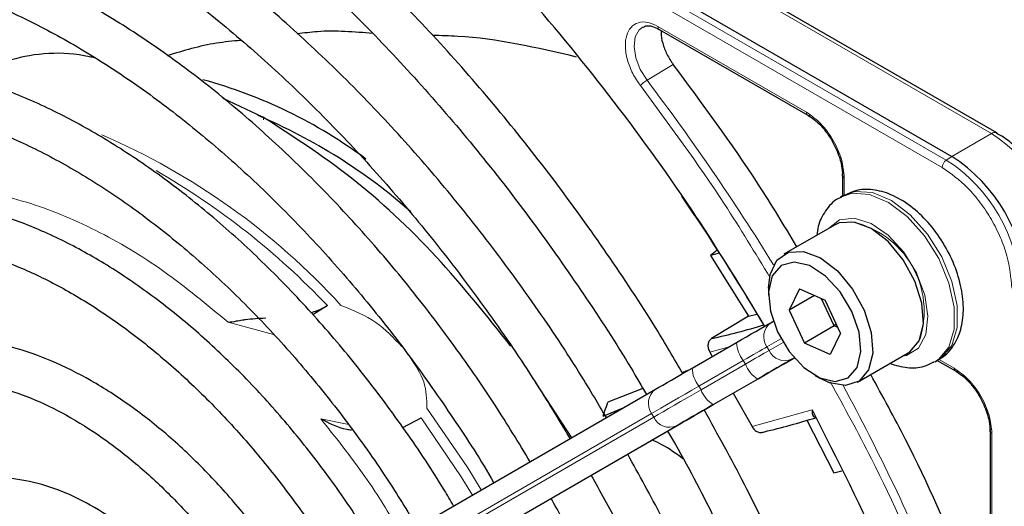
# Paper-space layout 'Blatt2' of a CAD drawing. Header units: millimetres. Extents: x 5 to 418, y 2 to 292.
# Tile 53 of 81: x 137 to 146, y 215 to 220. Entities that reach past the tile are written whole.
import ezdxf

# ---------------------------------------------------------------- set-up
doc = ezdxf.new("R2010")
doc.units = ezdxf.units.MM

psp = doc.layouts.new('Blatt2')

# ---------------------------------------------------------------- linework, layer by layer
at = {"color": 7, "linetype": 'Continuous', "lineweight": 18}
for p, q in [((145.5463, 218.4438), (129.9758, 227.4325)), ((145.5076, 218.3726), (129.9371, 227.3613)), ((140.9474, 221.598), (145.9743, 218.6961)), ((142.8118, 219.7109), (144.2206, 218.8977)), ((142.9577, 219.3496), (142.7082, 219.2011)), ((145.9743, 218.6961), (145.5981, 218.4789)), ((145.5981, 218.4789), (145.5463, 218.4438)), ((144.5791, 218.2768), (144.5791, 218.1073)), ((139.167, 216.7897), (138.736, 216.9064)), ((143.9786, 216.7504), (143.8452, 216.6733)), ((143.4864, 216.674), (143.3036, 216.6247)), ((143.8452, 216.6733), (143.8652, 216.6387)), ((143.8652, 216.6387), (143.9986, 216.7157)), ((144.1051, 216.5693), (144.0824, 216.5562)), ((145.4742, 216.5572), (145.6206, 216.4727)), ((143.6209, 216.5438), (143.2002, 216.3009)), ((143.2202, 216.2663), (143.6409, 216.5092)), ((143.6409, 216.5092), (143.6209, 216.5438)), ((143.7573, 216.3685), (143.3365, 216.1256)), ((143.2002, 216.3009), (143.2202, 216.2663)), ((142.7517, 216.0419), (137.9558, 213.2724)), ((137.9758, 213.2378), (142.7717, 216.0073)), ((142.7717, 216.0073), (142.7517, 216.0419)), ((143.7045, 215.9173), (144.2738, 216.0761)), ((142.9889, 215.9249), (138.1931, 213.1554)), ((139.6135, 215.9926), (139.8787, 215.9366)), ((145.9792, 215.8518), (145.9792, 214.225))]:
    psp.add_line(p, q, dxfattribs=at)
at = {"color": 7, "linetype": 'Continuous', "lineweight": 25}
for p, q in [((130.0276, 227.4676), (145.5981, 218.4789)), ((146.0243, 218.7011), (140.9974, 221.603)), ((142.824, 219.6836), (144.2333, 218.87)), ((137.4512, 219.424), (137.4427, 219.4191)), ((139.0658, 218.8523), (138.689, 219.027)), ((144.5615, 218.3016), (144.5615, 218.1031)), ((144.5697, 218.1079), (144.5414, 218.0915)), ((144.4858, 217.8285), (144.005, 217.5509)), ((143.3748, 217.5887), (143.3104, 217.5412)), ((143.3923, 217.5607), (143.3104, 217.5412)), ((143.3104, 217.5412), (143.6709, 216.965)), ((143.86, 217.2304), (143.86, 217.1651)), ((144.1528, 217.2236), (144.055, 217.0207)), ((144.1528, 217.2236), (144.3962, 217.115)), ((144.2959, 217.1597), (144.055, 217.0207)), ((144.4835, 216.8724), (144.3632, 217.1297)), ((144.5418, 216.8034), (144.3962, 217.115)), ((139.6772, 217.0641), (139.5385, 216.9778)), ((144.055, 217.0207), (144.2006, 216.7091)), ((143.6709, 216.965), (143.3207, 216.7525)), ((143.6709, 216.965), (143.7496, 216.9848)), ((143.8824, 216.9027), (143.905, 216.9157)), ((144.4835, 216.8724), (144.2006, 216.7091)), ((144.5, 216.8929), (144.4835, 216.8724)), ((144.5164, 216.8577), (144.4835, 216.8724)), ((144.5418, 216.8034), (144.444, 216.6005)), ((143.1365, 216.472), (143.5573, 216.7149)), ((144.444, 216.6005), (144.2006, 216.7091)), ((143.3036, 216.6247), (143.3276, 216.5823)), ((144.705, 216.3385), (145.1858, 216.616)), ((145.4413, 216.5326), (145.4696, 216.549)), ((145.4615, 216.5443), (145.6334, 216.4451)), ((143.3424, 216.129), (143.7631, 216.3719)), ((144.2983, 216.4058), (144.3549, 216.3732)), ((141.9944, 215.8125), (141.6504, 216.3372)), ((142.6679, 216.2796), (142.3369, 216.148)), ((137.9931, 213.5018), (142.7889, 216.2713)), ((143.5249, 216.2343), (143.7045, 215.9173)), ((142.2909, 216.0172), (142.4821, 216.0941)), ((140.3934, 215.9075), (140.567, 216.0017)), ((138.2214, 213.1717), (143.0172, 215.9412)), ((144.2246, 215.9796), (144.4812, 215.4777)), ((145.9616, 215.8766), (145.9616, 214.2491)), ((144.4812, 215.4777), (144.5557, 215.4978))]:
    psp.add_line(p, q, dxfattribs=at)
at = {"color": 7, "linetype": 'Continuous', "lineweight": 18, "flags": 128}
for points in [[(142.7082, 219.2011), (142.6446, 219.3036), (142.6023, 219.4136), (142.5856, 219.5199), (142.5961, 219.6116), (142.6329, 219.6793), (142.6714, 219.7081)], [(145.4696, 216.549), (145.4996, 216.5687), (145.5977, 216.6872), (145.6492, 216.8573), (145.65, 217.0654), (145.6001, 217.2947), (145.5034, 217.5266), (145.3678, 217.7427), (145.2041, 217.9253), (145.0256, 218.0599), (144.8466, 218.1355), (144.6815, 218.1462), (144.5697, 218.1079)], [(144.5451, 218.0937), (144.6532, 218.1299), (144.8183, 218.1192), (144.9973, 218.0435), (145.1758, 217.909), (145.3395, 217.7263), (145.4751, 217.5103), (145.5718, 217.2783), (145.6217, 217.0491), (145.6209, 216.841), (145.5694, 216.6709), (145.4713, 216.5524), (145.4375, 216.5304)], [(145.1298, 216.5837), (145.1684, 216.5916), (145.2815, 216.661), (145.352, 216.7892), (145.373, 216.963), (145.3421, 217.165), (145.2626, 217.3744), (145.1426, 217.57), (144.9942, 217.7319), (144.8326, 217.8436), (144.6742, 217.8937), (144.5351, 217.8772), (144.4299, 217.7962)], [(143.8452, 216.6733), (143.8242, 216.6612), (143.8007, 216.6476), (143.7749, 216.6327), (143.7471, 216.6167), (143.7175, 216.5996), (143.6864, 216.5816), (143.6541, 216.563), (143.6209, 216.5438)], [(143.6409, 216.5092), (143.6741, 216.5283), (143.7064, 216.547), (143.7375, 216.5649), (143.7671, 216.582), (143.7949, 216.5981), (143.8207, 216.613), (143.8442, 216.6265), (143.8652, 216.6387)], [(143.2002, 216.3009), (143.1338, 216.2626), (143.0692, 216.2253), (143.007, 216.1894), (142.9478, 216.1552), (142.8921, 216.123), (142.8406, 216.0933), (142.7936, 216.0661), (142.7517, 216.0419)], [(142.7717, 216.0073), (142.8136, 216.0315), (142.8606, 216.0586), (142.9121, 216.0884), (142.9678, 216.1205), (143.027, 216.1547), (143.0892, 216.1906), (143.1538, 216.2279), (143.2202, 216.2663)], [(141.1365, 215.317), (141.0073, 215.5257), (140.6213, 216.0915)], [(140.567, 216.0017), (140.9452, 215.442), (141.0522, 215.2684)]]:
    psp.add_lwpolyline(points, dxfattribs=at)
at = {"color": 7, "linetype": 'Continuous', "lineweight": 25, "flags": 128}
for points in [[(146.0243, 218.7011), (146.0243, 218.701), (146.0257, 218.7002)], [(145.2897, 216.7321), (145.3292, 216.8918), (145.3153, 217.0873), (145.2494, 217.2975), (145.1387, 217.4994), (144.9952, 217.6714), (144.8344, 217.7947), (144.6738, 217.8559), (144.5307, 217.8485), (144.4858, 217.8285)], [(143.86, 217.2304), (143.8748, 217.3607), (143.9399, 217.4956), (144.0499, 217.5709), (144.193, 217.5783), (144.3536, 217.5171), (144.5144, 217.3938), (144.6579, 217.2219), (144.7686, 217.0199), (144.8345, 216.8098), (144.8484, 216.6143), (144.8088, 216.4546), (144.8088, 216.4546)], [(144.7004, 216.4779), (144.736, 216.6283), (144.7188, 216.8129), (144.6509, 217.0095), (144.5405, 217.1943), (144.4009, 217.3451), (144.249, 217.4436), (144.103, 217.478), (143.9805, 217.4442), (143.8964, 217.3462), (143.8608, 217.1958), (143.878, 217.0112), (143.9459, 216.8146), (144.0563, 216.6298), (144.1959, 216.479), (144.3479, 216.3805), (144.4939, 216.3461), (144.6163, 216.3799), (144.7004, 216.4779)], [(143.5573, 216.7149), (143.6054, 216.7427), (143.6522, 216.7697), (143.6973, 216.7958), (143.7402, 216.8205), (143.7806, 216.8438), (143.818, 216.8654), (143.852, 216.8851), (143.8824, 216.9027)], [(145.1858, 216.616), (145.2009, 216.6256), (145.2897, 216.7321)], [(144.0824, 216.5562), (144.052, 216.5387), (144.018, 216.519), (143.9806, 216.4974), (143.9402, 216.4741), (143.8973, 216.4493), (143.8522, 216.4233), (143.8054, 216.3963), (143.7573, 216.3685)], [(143.7631, 216.3719), (143.8145, 216.4016), (143.8646, 216.4305), (143.9128, 216.4583), (143.9587, 216.4848), (144.0019, 216.5097), (144.0418, 216.5328), (144.0782, 216.5538), (144.1107, 216.5726)], [(142.7889, 216.2713), (142.8214, 216.29), (142.8578, 216.3111), (142.8978, 216.3341), (142.9409, 216.3591), (142.9868, 216.3856), (143.035, 216.4134), (143.0851, 216.4423), (143.1365, 216.472)], [(144.8088, 216.4546), (144.7201, 216.348), (144.5918, 216.3061), (144.4378, 216.3334), (144.3549, 216.3732)], [(143.3365, 216.1256), (143.2851, 216.0959), (143.235, 216.067), (143.1868, 216.0391), (143.1409, 216.0126), (143.0978, 215.9877), (143.0578, 215.9647), (143.0214, 215.9436), (142.9889, 215.9249)], [(143.0172, 215.9412), (143.0476, 215.9588), (143.0817, 215.9784), (143.1191, 216), (143.1594, 216.0233), (143.2024, 216.0481), (143.2475, 216.0741), (143.2943, 216.1012), (143.3424, 216.129)]]:
    psp.add_lwpolyline(points, dxfattribs=at)
at = {"color": 7, "linetype": 'Continuous', "lineweight": 25}
for centre, radius, start, end in [((137.2647, 214.7066), 4.6651, 53.44917, 74.70079), ((136.881, 213.8623), 5.4423, 48.75358, 66.85359), ((144.77, 217.1843), 1.5368, 2.60548, 57.39452), ((125.581, 206.1101), 21.179, 30.52713, 34.48601), ((141.851, 223.402), 6.81, 282.46331, 286.77192), ((142.188, 222.8047), 7.1257, 283.25268, 287.31096)]:
    psp.add_arc(centre, radius, start, end, dxfattribs=at)
at = {"color": 7, "linetype": 'Continuous', "lineweight": 18}
for centre, radius, start, end in [((125.1156, 205.8543), 22.0825, 31.67468, 37.1862), ((146.0035, 218.6552), 0.0503, 65.69288, 125.61758), ((134.9298, 212.6213), 6.5983, 42.35526, 66.72727), ((145.1461, 217.4015), 1.5368, 2.60548, 57.39452), ((145.6007, 218.3681), 0.0932, 125.68924, 177.19888), ((144.7235, 217.1575), 1.527, 2.60548, 57.39452), ((134.4502, 212.1033), 7.2063, 43.5031, 60.00238), ((144.4674, 217.0096), 0.8691, 342.09343, 77.9012), ((143.9808, 216.769), 0.166, 126.35124, 215.18509), ((143.8493, 216.7261), 0.2922, 182.20319, 218.60373), ((144.0159, 216.7083), 0.166, 204.8163, 293.64307), ((143.4285, 216.4832), 0.2922, 182.20319, 218.60373), ((143.9131, 216.6158), 0.2923, 201.40084, 237.78978), ((125.1301, 205.8274), 22.0834, 22.81394, 28.326), ((142.8873, 216.1376), 0.166, 126.35124, 215.18509), ((143.4924, 216.3729), 0.2923, 201.40084, 237.78978), ((142.9224, 216.077), 0.166, 204.8163, 293.64307)]:
    psp.add_arc(centre, radius, start, end, dxfattribs=at)
at = {"color": 7, "linetype": 'Continuous', "lineweight": 25}
for points, knots in [([(143.0481, 216.4209), (142.9641, 216.564), (142.7367, 216.9516), (142.332, 217.5605), (141.8403, 218.2449), (141.3226, 218.8991), (140.7834, 219.5207), (140.2251, 220.1059), (139.6509, 220.6515), (139.0639, 221.1546), (138.467, 221.6123), (137.8637, 222.0221), (137.2569, 222.3815), (136.6501, 222.6885), (136.0464, 222.9411), (135.4493, 223.1379), (134.8621, 223.2775), (134.2882, 223.3589), (133.7311, 223.3816), (133.1943, 223.3452), (132.6805, 223.2512), (132.1951, 223.0964), (131.8153, 222.9325), (131.6102, 222.8005), (131.5456, 222.7589)], [0, 0, 0, 0, 0.027836, 0.075404, 0.122977, 0.170555, 0.218143, 0.265742, 0.313355, 0.360985, 0.408634, 0.456301, 0.503986, 0.551687, 0.599395, 0.647094, 0.694763, 0.742373, 0.789887, 0.837268, 0.884487, 0.931535, 0.978434, 1, 1, 1, 1]), ([(131.7456, 222.4125), (131.8024, 222.4497), (131.9915, 222.5733), (132.3461, 222.7257), (132.8059, 222.8699), (133.2939, 222.954), (133.8044, 222.9817), (134.3351, 222.9519), (134.8828, 222.8652), (135.4446, 222.7222), (136.0174, 222.5236), (136.5981, 222.2705), (137.1835, 221.9641), (137.7702, 221.6062), (138.3548, 221.1985), (138.9341, 220.7434), (139.5045, 220.2434), (140.0628, 219.7012), (140.6058, 219.12), (141.13, 218.5029), (141.6332, 217.8539), (142.1097, 217.1752), (142.467, 216.6291), (142.654, 216.3043), (142.702, 216.2211)], [0, 0, 0, 0, 0.02099, 0.069851, 0.118688, 0.167389, 0.215899, 0.264215, 0.312366, 0.360395, 0.408346, 0.456251, 0.504137, 0.552018, 0.599903, 0.6478, 0.695711, 0.743637, 0.791578, 0.839533, 0.887498, 0.935471, 0.983451, 1, 1, 1, 1]), ([(142.3231, 216.0023), (142.2361, 216.1494), (142.0142, 216.5246), (141.6232, 217.1036), (141.1576, 217.7368), (140.6669, 218.3389), (140.1556, 218.907), (139.6264, 219.4375), (139.0828, 219.9268), (138.5279, 220.372), (137.9651, 220.7702), (137.3979, 221.1186), (136.8297, 221.4151), (136.264, 221.6574), (135.7045, 221.8439), (135.1546, 221.973), (134.6182, 222.0438), (134.0988, 222.0557), (133.6006, 222.0081), (133.1257, 221.9038), (132.6826, 221.7356), (132.3961, 221.6019), (132.2677, 221.5103), (132.2668, 221.5096)], [0, 0, 0, 0, 0.032875, 0.083822, 0.134775, 0.185738, 0.236713, 0.287705, 0.338718, 0.389753, 0.440814, 0.491899, 0.543005, 0.594125, 0.645237, 0.696311, 0.747305, 0.798171, 0.848856, 0.899324, 0.949573, 0.99965, 1, 1, 1, 1]), ([(132.4707, 221.1565), (132.5384, 221.2001), (132.7297, 221.3232), (133.0788, 221.4655), (133.5126, 221.5866), (133.9735, 221.6481), (134.456, 221.653), (134.9575, 221.6006), (135.4744, 221.4917), (136.0038, 221.3269), (136.5423, 221.1073), (137.0864, 220.8341), (137.6328, 220.509), (138.1777, 220.1339), (138.7175, 219.7112), (139.2485, 219.2436), (139.7673, 218.7341), (140.2703, 218.1859), (140.7543, 217.6028), (141.215, 216.9881), (141.6263, 216.388), (141.8691, 215.9842), (141.978, 215.803)], [0, 0, 0, 0, 0.02882, 0.081368, 0.133858, 0.186143, 0.238166, 0.289941, 0.341521, 0.392971, 0.444344, 0.49568, 0.547008, 0.598338, 0.649681, 0.701044, 0.752426, 0.803828, 0.855246, 0.906678, 0.95812, 1, 1, 1, 1]), ([(143.8165, 216.8827), (143.6059, 217.2291), (143.1622, 217.9585), (142.4042, 219.0038), (141.5765, 220.023), (140.9881, 220.6311), (140.6948, 220.9343)], [0, 0, 0, 0, 0.2319204, 0.4884457, 0.744971, 1, 1, 1, 1]), ([(141.5997, 215.5845), (141.4907, 215.7642), (141.2546, 216.1532), (140.8558, 216.7242), (140.4147, 217.2974), (139.9501, 217.8379), (139.4666, 218.3424), (138.9672, 218.8069), (138.4556, 219.228), (137.9354, 219.6026), (137.4102, 219.9276), (136.8838, 220.2007), (136.3599, 220.4194), (135.8424, 220.5819), (135.3353, 220.6866), (134.8426, 220.7325), (134.3686, 220.7187), (133.9166, 220.6471), (133.4935, 220.5132), (133.1854, 220.379), (133.0303, 220.2724), (132.9951, 220.2482)], [0, 0, 0, 0, 0.047335, 0.102503, 0.157679, 0.212871, 0.268083, 0.323322, 0.378591, 0.433894, 0.489232, 0.544601, 0.599988, 0.65536, 0.710671, 0.765857, 0.820841, 0.875554, 0.929964, 0.984107, 1, 1, 1, 1]), ([(133.1941, 219.9035), (133.2905, 219.9614), (133.5023, 220.0887), (133.8666, 220.2189), (134.2764, 220.3059), (134.7111, 220.3342), (135.1657, 220.3057), (135.6372, 220.2204), (136.1218, 220.0791), (136.6162, 219.883), (137.1166, 219.6332), (137.6194, 219.3315), (138.1205, 218.9802), (138.616, 218.5817), (139.102, 218.139), (139.5747, 217.6555), (140.03, 217.1348), (140.4656, 216.5815), (140.8731, 215.9972), (141.1366, 215.5961), (141.2545, 215.3865), (141.2551, 215.3855)], [0, 0, 0, 0, 0.047732, 0.104951, 0.162001, 0.218715, 0.275061, 0.331102, 0.386935, 0.442647, 0.498302, 0.553942, 0.609585, 0.665249, 0.720938, 0.776655, 0.832397, 0.88816, 0.943939, 0.999729, 1, 1, 1, 1]), ([(140.1075, 219.6441), (139.9313, 219.6592), (139.6903, 219.6799), (139.455, 219.6483), (139.3916, 219.6398)], [0, 0, 0, 0, 0.7308151, 1, 1, 1, 1]), ([(142.6733, 219.7045), (142.6801, 219.7088), (142.7003, 219.7217), (142.7524, 219.718), (142.8019, 219.6942), (142.8243, 219.6834)], [0, 0, 0, 0, 0.2164, 0.647017, 1, 1, 1, 1]), ([(142.8432, 219.6726), (142.8423, 219.6662), (142.8373, 219.6311), (142.8543, 219.5518), (142.8928, 219.4454), (142.9361, 219.3815), (142.9577, 219.3496)], [0, 0, 0, 0, 0.0689237, 0.3792825, 0.6896412, 1, 1, 1, 1]), ([(138.8577, 219.5789), (138.7795, 219.5718), (138.5424, 219.5501), (138.312, 219.4804), (138.1576, 219.4337)], [0, 0, 0, 0, 0.3300985, 1, 1, 1, 1]), ([(142.0406, 219.4214), (141.6645, 219.5086), (141.2084, 219.6142), (140.7543, 219.6237), (140.6746, 219.6253)], [0, 0, 0, 0, 0.824466, 1, 1, 1, 1]), ([(137.4696, 219.413), (137.4535, 219.4167), (137.1683, 219.4831), (136.7397, 219.4413), (136.3862, 219.293), (136.2449, 219.2337)], [0, 0, 0, 0, 0.0347134, 0.6142278, 1, 1, 1, 1]), ([(140.8733, 215.165), (140.8439, 215.216), (140.7033, 215.4605), (140.4206, 215.8782), (140.028, 216.4113), (139.6092, 216.9119), (139.171, 217.3776), (138.7163, 217.8037), (138.2492, 218.1865), (137.7735, 218.5225), (137.2932, 218.8085), (136.8123, 219.0417), (136.3351, 219.2197), (135.8659, 219.3404), (135.4091, 219.4024), (134.9696, 219.4044), (134.5511, 219.3482), (134.1614, 219.229), (133.8834, 219.1088), (133.7473, 219.0121), (133.72, 218.9927)], [0, 0, 0, 0, 0.0159769, 0.076619, 0.137271, 0.197942, 0.2586412, 0.3193773, 0.3801581, 0.4409891, 0.5018709, 0.5627956, 0.6237359, 0.6846297, 0.74539, 0.8059018, 0.8660482, 0.9257629, 0.9850862, 1, 1, 1, 1]), ([(144.1302, 217.6232), (144.0093, 217.8229), (143.6464, 218.4223), (143.2332, 218.9786), (142.9577, 219.3496)], [0, 0, 0, 0, 0.3331094, 1, 1, 1, 1]), ([(133.9207, 218.6451), (133.9541, 218.6688), (134.0866, 218.7632), (134.3506, 218.8728), (134.7105, 218.9715), (135.0982, 219.0095), (135.5065, 218.9913), (135.932, 218.9161), (136.3708, 218.7852), (136.819, 218.5997), (137.2727, 218.361), (137.7276, 218.0711), (138.1795, 217.7325), (138.624, 217.3483), (139.0567, 216.922), (139.4737, 216.4575), (139.8698, 215.9586), (140.225, 215.461), (140.433, 215.1207), (140.5278, 214.9655)], [0, 0, 0, 0, 0.0213, 0.084609, 0.147915, 0.210788, 0.273103, 0.334941, 0.396461, 0.457805, 0.519077, 0.580333, 0.641603, 0.702907, 0.764251, 0.825634, 0.887048, 0.948488, 1, 1, 1, 1]), ([(141.4175, 216.6805), (141.1863, 216.9702), (140.7123, 217.5641), (139.9085, 218.3084), (139.3467, 218.671), (139.0658, 218.8523)], [0, 0, 0, 0, 0.322443, 0.661221, 1, 1, 1, 1]), ([(144.2331, 218.8705), (144.237, 218.8689), (144.245, 218.8655), (144.2554, 218.8698), (144.2608, 218.8719)], [0, 0, 0, 0, 0.482293, 1, 1, 1, 1]), ([(144.2363, 218.8675), (144.2565, 218.8547), (144.2979, 218.8283), (144.365, 218.7643), (144.4221, 218.6944), (144.4535, 218.6427), (144.4646, 218.6246)], [0, 0, 0, 0, 0.244303, 0.500854, 0.825035, 1, 1, 1, 1]), ([(144.4646, 218.6246), (144.4901, 218.5738), (144.5257, 218.5032), (144.5521, 218.4016), (144.5628, 218.3385), (144.5603, 218.3023), (144.5595, 218.2917)], [0, 0, 0, 0, 0.440805, 0.6139591, 0.8868495, 1, 1, 1, 1]), ([(146.5109, 218.1894), (146.4655, 218.2609), (146.4018, 218.3612), (146.291, 218.4888), (146.1927, 218.5833), (146.0977, 218.6592), (146.0403, 218.6894), (146.0241, 218.698)], [0, 0, 0, 0, 0.3356827, 0.4702489, 0.69001, 0.912206, 1, 1, 1, 1]), ([(144.5618, 218.3012), (144.5623, 218.3054), (144.5635, 218.3139), (144.5723, 218.3209), (144.5769, 218.3245)], [0, 0, 0, 0, 0.482332, 1, 1, 1, 1]), ([(145.4641, 216.5525), (145.4777, 216.5583), (145.5411, 216.5852), (145.6221, 216.685), (145.6919, 216.8372), (145.7162, 217.0216), (145.6958, 217.2298), (145.6287, 217.4507), (145.52, 217.6654), (145.3775, 217.8581), (145.2091, 218.0158), (145.0298, 218.1224), (144.8532, 218.1701), (144.6944, 218.1674), (144.6085, 218.1231), (144.5703, 218.1035)], [0, 0, 0, 0, 0.020926, 0.097604, 0.173528, 0.254016, 0.339975, 0.427864, 0.515563, 0.603442, 0.692189, 0.782724, 0.863809, 0.939448, 1, 1, 1, 1]), ([(140.1498, 214.7473), (140.0527, 214.9029), (139.8502, 215.2274), (139.507, 215.6906), (139.1335, 216.137), (138.7393, 216.5472), (138.3296, 216.9172), (137.9083, 217.2426), (137.48, 217.5196), (137.0489, 217.7449), (136.6198, 217.9154), (136.1974, 218.0286), (135.787, 218.0825), (135.3936, 218.0768), (135.024, 218.0092), (134.7039, 217.8987), (134.5234, 217.7859), (134.445, 217.7369)], [0, 0, 0, 0, 0.062858, 0.131038, 0.199246, 0.2675, 0.335815, 0.404205, 0.472678, 0.541229, 0.609831, 0.678385, 0.746745, 0.814711, 0.882086, 0.948789, 1, 1, 1, 1]), ([(144.5482, 218.0898), (144.5377, 218.0857), (144.4768, 218.0614), (144.3975, 217.9649), (144.3319, 217.8457), (144.3216, 217.7599), (144.3182, 217.7317)], [0, 0, 0, 0, 0.0778989, 0.4516368, 0.8199397, 1, 1, 1, 1]), ([(134.6443, 217.3917), (134.6551, 217.4002), (134.7499, 217.4751), (134.9592, 217.5654), (135.2723, 217.657), (135.615, 217.6866), (135.9779, 217.6604), (136.3572, 217.5775), (136.7482, 217.4395), (137.1469, 217.2478), (137.5486, 217.0042), (137.9485, 216.7115), (138.3417, 216.3729), (138.7232, 215.9921), (139.089, 215.5742), (139.4311, 215.122), (139.6699, 214.7766), (139.7839, 214.5782), (139.8021, 214.5465)], [0, 0, 0, 0, 0.009214, 0.081011, 0.153071, 0.224451, 0.2949, 0.364606, 0.433868, 0.502926, 0.57193, 0.640938, 0.709995, 0.779115, 0.848296, 0.917527, 0.986793, 1, 1, 1, 1]), ([(139.5181, 216.9994), (139.5397, 217.0054), (139.5994, 217.0219), (139.6469, 217.0476), (139.6772, 217.0641)], [0, 0, 0, 0, 0.3620021, 1, 1, 1, 1]), ([(138.736, 216.9064), (138.7615, 216.9103), (138.8032, 216.9166), (138.8609, 216.9266), (138.9484, 216.9413), (139.0272, 216.9447), (139.0941, 216.9475)], [0, 0, 0, 0, 0.259429, 0.424806, 0.511815, 1, 1, 1, 1]), ([(139.4244, 214.3283), (139.338, 214.4636), (139.1592, 214.7435), (138.8535, 215.1358), (138.5214, 215.5053), (138.1708, 215.8357), (137.8074, 216.1225), (137.4359, 216.3612), (137.0614, 216.5476), (136.6892, 216.6782), (136.3253, 216.7497), (135.9756, 216.761), (135.6485, 216.7091), (135.3766, 216.6166), (135.23, 216.5185), (135.1711, 216.4792)], [0, 0, 0, 0, 0.074384, 0.153857, 0.233394, 0.313032, 0.392803, 0.472727, 0.552799, 0.632945, 0.712925, 0.792378, 0.870881, 0.948205, 1, 1, 1, 1]), ([(143.3207, 216.7525), (143.3125, 216.7459), (143.296, 216.7323), (143.2852, 216.6987), (143.2864, 216.6605), (143.2979, 216.6366), (143.3036, 216.6247)], [0, 0, 0, 0, 0.243701, 0.495029, 0.749466, 1, 1, 1, 1]), ([(145.0131, 216.5163), (145.067, 216.4998), (145.1745, 216.467), (145.3227, 216.4751), (145.4011, 216.5176), (145.4327, 216.5347)], [0, 0, 0, 0, 0.375834, 0.748477, 1, 1, 1, 1]), ([(143.1039, 216.4532), (143.0987, 216.451), (143.0786, 216.4426), (143.0583, 216.4346), (143.0434, 216.4288)], [0, 0, 0, 0, 0.264203, 1, 1, 1, 1]), ([(145.7392, 214.5319), (145.5557, 214.956), (145.2804, 215.592), (144.9427, 216.2061), (144.8302, 216.4108)], [0, 0, 0, 0, 0.666792, 1, 1, 1, 1]), ([(145.6332, 216.4455), (145.6371, 216.4439), (145.6451, 216.4406), (145.6555, 216.4448), (145.6609, 216.4469)], [0, 0, 0, 0, 0.482292, 1, 1, 1, 1]), ([(145.6364, 216.4425), (145.6566, 216.4297), (145.698, 216.4033), (145.7651, 216.3393), (145.8221, 216.2695), (145.8536, 216.2177), (145.8647, 216.1996)], [0, 0, 0, 0, 0.244302, 0.500853, 0.825035, 1, 1, 1, 1]), ([(135.3717, 216.1319), (135.3955, 216.1509), (135.4893, 216.2259), (135.685, 216.3022), (135.9578, 216.3584), (136.258, 216.3539), (136.5757, 216.2937), (136.906, 216.1782), (137.2439, 216.0095), (137.5842, 215.7897), (137.9213, 215.522), (138.2495, 215.2107), (138.5622, 214.8599), (138.8422, 214.4981), (139.0032, 214.2439), (139.0768, 214.1276)], [0, 0, 0, 0, 0.0289718, 0.1142789, 0.1997976, 0.2836232, 0.3657637, 0.4469139, 0.5276542, 0.6083059, 0.6889878, 0.7697749, 0.8506782, 0.9316791, 1, 1, 1, 1]), ([(145.8647, 216.1996), (145.8902, 216.1488), (145.9258, 216.0782), (145.9522, 215.9766), (145.9629, 215.9135), (145.9604, 215.8773), (145.9596, 215.8667)], [0, 0, 0, 0, 0.440805, 0.61396, 0.88685, 1, 1, 1, 1]), ([(142.2908, 216.0172), (142.2966, 216.0335), (142.3121, 216.0771), (142.3273, 216.1207), (142.3369, 216.148)], [0, 0, 0, 0, 0.37225, 1, 1, 1, 1]), ([(142.9883, 202.9395), (143.0109, 202.9504), (143.184, 203.0331), (143.478, 203.2409), (143.8649, 203.5642), (144.2126, 203.9438), (144.5232, 204.3713), (144.7939, 204.8463), (145.0236, 205.366), (145.2106, 205.9278), (145.354, 206.5284), (145.4528, 207.1645), (145.5065, 207.8323), (145.5149, 208.528), (145.4779, 209.2476), (145.396, 209.9872), (145.2696, 210.7425), (145.0995, 211.5095), (144.8869, 212.2841), (144.6327, 213.0618), (144.3388, 213.8387), (144.0058, 214.61), (143.6458, 215.359), (143.3801, 215.8418), (143.2511, 216.0762)], [0, 0, 0, 0, 0.007022, 0.053817, 0.1006, 0.147436, 0.194392, 0.241503, 0.288773, 0.336184, 0.383702, 0.431293, 0.478928, 0.526583, 0.57424, 0.62189, 0.669527, 0.71715, 0.764759, 0.812355, 0.859941, 0.907518, 0.955089, 1, 1, 1, 1]), ([(144.2738, 216.0761), (144.2736, 216.0641), (144.2731, 216.0439), (144.2809, 216.0216), (144.2912, 216.0075), (144.3024, 216.0046), (144.3076, 216.0032)], [0, 0, 0, 0, 0.336127, 0.560864, 0.79606, 1, 1, 1, 1]), ([(144.2738, 216.0761), (144.5112, 215.6069), (144.9863, 214.6679), (145.5613, 213.2201), (145.8406, 212.2595), (145.9803, 211.7795)], [0, 0, 0, 0, 0.3332143, 0.6667754, 1, 1, 1, 1]), ([(139.6135, 215.9926), (139.6904, 215.9508), (139.7796, 215.9022), (139.891, 215.8887), (139.9065, 215.8869)], [0, 0, 0, 0, 0.861248, 1, 1, 1, 1]), ([(143.7045, 215.9173), (143.7117, 215.9065), (143.7262, 215.8847), (143.758, 215.8647), (143.7919, 215.8575), (143.8118, 215.8651), (143.8216, 215.8688)], [0, 0, 0, 0, 0.250494, 0.503104, 0.754115, 1, 1, 1, 1]), ([(142.9032, 215.8754), (142.9281, 215.8329), (143.0938, 215.5501), (143.3696, 215.0103), (143.7258, 214.2601), (144.0425, 213.5005), (144.3215, 212.7379), (144.5603, 211.9763), (144.7578, 211.2202), (144.9128, 210.474), (145.0247, 209.742), (145.0928, 209.0284), (145.1169, 208.3374), (145.0969, 207.673), (145.0333, 207.0389), (144.9266, 206.4389), (144.7775, 205.8761), (144.5871, 205.3537), (144.3566, 204.8742), (144.0871, 204.4402), (143.7804, 204.0532), (143.436, 203.7177), (143.1054, 203.4597), (142.8768, 203.3371), (142.7866, 203.2888)], [0, 0, 0, 0, 0.008469, 0.056451, 0.10443, 0.152403, 0.200367, 0.248319, 0.296256, 0.344176, 0.392077, 0.439959, 0.487821, 0.535666, 0.5835, 0.631333, 0.679178, 0.72706, 0.775013, 0.82308, 0.871307, 0.919731, 0.968362, 1, 1, 1, 1]), ([(145.9619, 215.8762), (145.9624, 215.8804), (145.9635, 215.889), (145.9724, 215.8959), (145.977, 215.8995)], [0, 0, 0, 0, 0.482335, 1, 1, 1, 1]), ([(143.0482, 215.6132), (142.9843, 215.6602), (142.8938, 215.7267), (142.7875, 215.776), (142.7563, 215.7905)], [0, 0, 0, 0, 0.705951, 1, 1, 1, 1]), ([(142.2633, 204.1953), (142.3796, 204.2613), (142.6317, 204.4042), (142.9797, 204.6897), (143.3123, 205.0354), (143.6061, 205.432), (143.8607, 205.8753), (144.074, 206.3636), (144.2446, 206.8935), (144.3712, 207.4619), (144.4531, 208.065), (144.4897, 208.6986), (144.4809, 209.3587), (144.4267, 210.041), (144.3277, 210.7411), (144.1847, 211.4545), (143.9986, 212.1768), (143.7706, 212.9035), (143.5025, 213.6302), (143.1949, 214.3517), (142.8709, 215.0304), (142.6338, 215.4595), (142.5248, 215.6568)], [0, 0, 0, 0, 0.042839, 0.092827, 0.142855, 0.193022, 0.243385, 0.293956, 0.34471, 0.395602, 0.446585, 0.497618, 0.548672, 0.599723, 0.650761, 0.701782, 0.752784, 0.803769, 0.85474, 0.905699, 0.956649, 1, 1, 1, 1]), ([(142.1769, 215.4559), (142.2624, 215.3037), (142.4751, 214.925), (142.777, 214.3027), (143.0846, 213.5973), (143.353, 212.8867), (143.5821, 212.1764), (143.7699, 211.4711), (143.9154, 210.7755), (144.0177, 210.0942), (144.0763, 209.4319), (144.091, 208.793), (144.0618, 208.1816), (143.9892, 207.6019), (143.8739, 207.0575), (143.7169, 206.5519), (143.5194, 206.0882), (143.2827, 205.669), (143.0085, 205.296), (142.6967, 204.9736), (142.3864, 204.7213), (142.1665, 204.6011), (142.0745, 204.5508)], [0, 0, 0, 0, 0.034641, 0.086177, 0.137706, 0.189224, 0.240727, 0.292212, 0.343673, 0.39511, 0.44652, 0.497904, 0.549267, 0.600618, 0.651971, 0.70335, 0.754795, 0.806361, 0.858115, 0.910117, 0.962397, 1, 1, 1, 1]), ([(138.695, 213.9071), (138.6583, 213.9663), (138.5486, 214.1436), (138.3345, 214.412), (138.0612, 214.7045), (137.7694, 214.9552), (137.4669, 215.1595), (137.159, 215.3118), (136.8525, 215.4067), (136.5545, 215.4409), (136.2762, 215.4094), (136.0526, 215.3361), (135.9393, 215.2525), (135.8973, 215.2215)], [0, 0, 0, 0, 0.04971, 0.148978, 0.248408, 0.348108, 0.448168, 0.548614, 0.64925, 0.749315, 0.847677, 0.943478, 1, 1, 1, 1]), ([(141.5363, 205.4544), (141.6159, 205.496), (141.8237, 205.605), (142.1235, 205.8424), (142.4361, 206.1573), (142.7094, 206.5238), (142.9434, 206.9367), (143.136, 207.3942), (143.2856, 207.8929), (143.3909, 208.4292), (143.4511, 208.9988), (143.4658, 209.5972), (143.435, 210.22), (143.3591, 210.8622), (143.2386, 211.5192), (143.0748, 212.1862), (142.8688, 212.8581), (142.6227, 213.5305), (142.3364, 214.1973), (142.0616, 214.7687), (141.8696, 215.1096), (141.7978, 215.237)], [0, 0, 0, 0, 0.033446, 0.087411, 0.141399, 0.195552, 0.249964, 0.304656, 0.359593, 0.414709, 0.469936, 0.525219, 0.580517, 0.635803, 0.691067, 0.746307, 0.801523, 0.856719, 0.911899, 0.967067, 1, 1, 1, 1])]:
    psp.add_open_spline(points, degree=3, knots=knots, dxfattribs=at)
at = {"color": 7, "linetype": 'Continuous', "lineweight": 18}
for points, knots in [([(142.6452, 219.1499), (142.6197, 219.1875), (142.5672, 219.2649), (142.5174, 219.3971), (142.4976, 219.5232), (142.5104, 219.63), (142.5529, 219.7097), (142.6231, 219.7534), (142.7134, 219.7574), (142.7796, 219.7262), (142.8118, 219.7109)], [0, 0, 0, 0, 0.121713, 0.25, 0.378287, 0.5, 0.621713, 0.75, 0.878287, 1, 1, 1, 1]), ([(142.8243, 219.6837), (142.824, 219.6838), (142.8194, 219.6849), (142.8138, 219.6939), (142.8125, 219.7052), (142.8118, 219.7109)], [0, 0, 0, 0, 0.0330874, 0.5165514, 1, 1, 1, 1]), ([(142.6452, 219.1499), (142.6487, 219.1538), (142.6557, 219.1616), (142.6723, 219.176), (142.6908, 219.1902), (142.7024, 219.1975), (142.7082, 219.2011)], [0, 0, 0, 0, 0.25, 0.5, 0.75, 1, 1, 1, 1]), ([(143.8769, 217.3267), (143.7345, 217.5625), (143.3526, 218.1949), (142.9179, 218.7818), (142.6452, 219.1499)], [0, 0, 0, 0, 0.372925, 1, 1, 1, 1]), ([(144.2206, 218.8977), (144.2675, 218.8644), (144.3615, 218.7977), (144.48, 218.6335), (144.5629, 218.4488), (144.5737, 218.3341), (144.5791, 218.2768)], [0, 0, 0, 0, 0.25, 0.499999, 0.75, 1, 1, 1, 1]), ([(144.2206, 218.8977), (144.2212, 218.892), (144.2226, 218.8806), (144.2282, 218.8716), (144.2328, 218.8705), (144.2331, 218.8705)], [0, 0, 0, 0, 0.4834638, 0.9669275, 1, 1, 1, 1]), ([(139.0747, 218.8537), (139.0731, 218.8493), (139.0702, 218.8414), (139.0698, 218.8316), (139.0696, 218.8274)], [0, 0, 0, 0, 0.563443, 1, 1, 1, 1]), ([(146.1679, 217.229), (146.1591, 217.33), (146.1455, 217.4854), (146.0631, 217.7104), (145.9779, 217.8818), (145.8721, 218.0412), (145.7184, 218.2251), (145.5906, 218.3145), (145.5076, 218.3726)], [0, 0, 0, 0, 0.239457, 0.368361, 0.5, 0.631639, 0.760543, 1, 1, 1, 1]), ([(144.5791, 218.2768), (144.5745, 218.2802), (144.5653, 218.287), (144.5603, 218.2964), (144.5617, 218.3009), (144.5618, 218.3012)], [0, 0, 0, 0, 0.483498, 0.966996, 1, 1, 1, 1]), ([(138.736, 216.9064), (138.5338, 217.0742), (138.1209, 217.417), (137.4733, 217.7996), (136.8154, 218.0702), (136.1766, 218.1921), (135.6426, 218.1875), (135.3573, 218.081), (135.246, 218.0395)], [0, 0, 0, 0, 0.1669548, 0.3409996, 0.5201142, 0.7018755, 0.8836369, 1, 1, 1, 1]), ([(140.3821, 216.6767), (140.3053, 216.7587), (140.1448, 216.9302), (139.922, 217.02), (139.8058, 217.0668)], [0, 0, 0, 0, 0.478576, 1, 1, 1, 1]), ([(140.6213, 216.0915), (140.6191, 216.1757), (140.6147, 216.3439), (140.5131, 216.4976), (140.4623, 216.5744)], [0, 0, 0, 0, 0.500319, 1, 1, 1, 1]), ([(145.6206, 216.4727), (145.6676, 216.4394), (145.7616, 216.3727), (145.8801, 216.2086), (145.963, 216.0239), (145.9738, 215.9091), (145.9792, 215.8518)], [0, 0, 0, 0, 0.25, 0.5, 0.75, 1, 1, 1, 1]), ([(145.6206, 216.4727), (145.6213, 216.467), (145.6226, 216.4556), (145.6282, 216.4466), (145.6329, 216.4455), (145.6332, 216.4455)], [0, 0, 0, 0, 0.483463, 0.966926, 1, 1, 1, 1]), ([(145.41, 214.3611), (145.2276, 214.7813), (144.9363, 215.4521), (144.5791, 216.0998), (144.4456, 216.3418)], [0, 0, 0, 0, 0.626296, 1, 1, 1, 1]), ([(140.3856, 214.8834), (140.3028, 215.0243), (140.0716, 215.4177), (139.7926, 215.7679), (139.6135, 215.9926)], [0, 0, 0, 0, 0.358174, 1, 1, 1, 1]), ([(145.9792, 215.8518), (145.9746, 215.8552), (145.9654, 215.8621), (145.9604, 215.8714), (145.9618, 215.876), (145.9619, 215.8762)], [0, 0, 0, 0, 0.483498, 0.967002, 1, 1, 1, 1])]:
    psp.add_open_spline(points, degree=3, knots=knots, dxfattribs=at)

doc.saveas('drawing.dxf')
